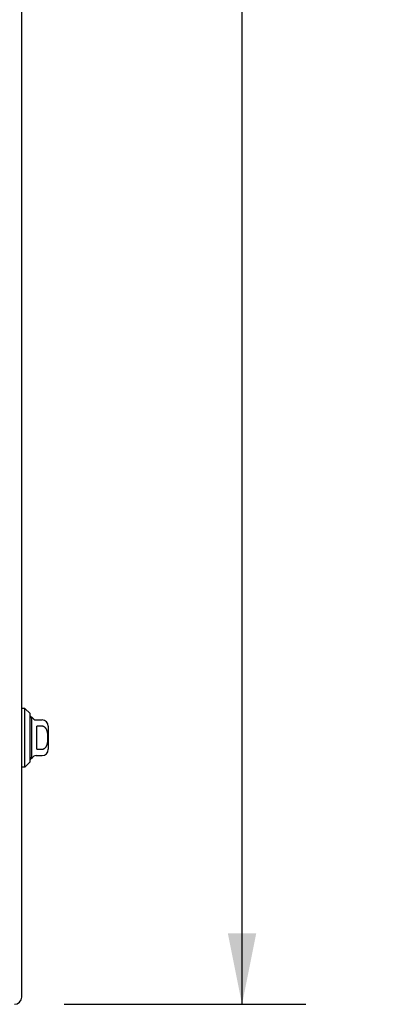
# Model space of a CAD drawing. Header units: inches. Extents: x 0 to 227, y 0 to 147.
# Tile 11 of 256: x 24 to 31, y 36 to 55. Entities that reach past the tile are written whole.
import ezdxf

# ---------------------------------------------------------------- set-up
doc = ezdxf.new("R2010")
doc.units = ezdxf.units.IN
doc.header["$LTSCALE"] = 12.466667
doc.header["$MEASUREMENT"] = 0
doc.layers.get('0').update_dxf_attribs({"linetype": 'CONTINUOUS'})
doc.layers.add('DIMENSIONS', color=7, linetype='CONTINUOUS')
doc.layers.add('LEFTHAND_DOOR_ASSEMBLY', color=7, linetype='CONTINUOUS')
doc.styles.get("Standard").update_dxf_attribs({"font": 'arial.ttf'})
doc.dimstyles.new('DIMSTYLE_1', dxfattribs={"dimtxt": 1, "dimasz": 1.333333, "dimexe": 0.09, "dimexo": 0.07, "dimgap": 0.0375, "dimtad": 0, "dimtih": 1, "dimtoh": 1, "dimzin": 4, "dimdsep": 46, "dimtxsty": 'Standard', "dimblk": '_FILLED', "dimblk1": '_FILLED', "dimblk2": '_FILLED', "dimcen": 0.09, "dimadec": 3, "dimazin": 1, "dimtfac": 1, "dimtdec": 3, "dimtofl": 0, "dimtmove": 0, "dimatfit": 3, "dimldrblk": '_FILLED', "dimfxl": 0, "dimtolj": 1, "dimtzin": 4, "dimarcsym": 0})

# ---------------------------------------------------------------- blocks, each defined once
blk = doc.blocks.new('_FILLED')
at = {"color": 0, "linetype": 'ByBlock'}
blk.add_solid([(0, 0), (-1, 0.2), (-1, -0.2)], dxfattribs=at)
blk = doc.blocks.new('*D8')
at = {"layer": 'DIMENSIONS', "color": 2, "linetype": 'Continuous'}
for p, q in [((24.858, 107.909), (29.395, 107.909)), ((28.195, 107.909), (28.195, 73.803)), ((28.195, 36.409), (28.195, 70.303)), ((24.858, 36.409), (29.395, 36.409))]:
    blk.add_line(p, q, dxfattribs=at)
at = {"layer": 'DIMENSIONS', "color": 2, "linetype": 'Continuous', "xscale": 1.3333333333, "yscale": 1.3333333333, "zscale": 1.3333333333}
for p, rotation in [((28.195, 107.909), 90), ((28.195, 36.409), 270)]:
    blk.add_blockref('_FILLED', p, dxfattribs=dict(at, rotation=rotation))
at = {"layer": 'DIMENSIONS', "color": 2, "linetype": 'Continuous', "insert": (28.195, 73.303), "char_height": 1, "width": 5.11524, "attachment_point": 2, "line_spacing_factor": 0.9}
blk.add_mtext('71.50\\PDOORS', dxfattribs=at)

msp = doc.modelspace()

# ---------------------------------------------------------------- linework, layer by layer
at = {"layer": 'LEFTHAND_DOOR_ASSEMBLY', "color": 3, "linetype": 'Continuous'}
msp.add_line((24.06, 36.544), (24.06, 107.774), dxfattribs=at)
at = {"layer": 'LEFTHAND_DOOR_ASSEMBLY', "color": 7, "linetype": 'Continuous'}
for p, q in [((24.119, 41.96), (24.06, 41.96)), ((24.217, 41.862), (24.119, 41.96)), ((24.119, 40.858), (24.119, 41.96)), ((24.217, 40.957), (24.217, 41.862)), ((24.245, 41.793), (24.245, 41.025)), ((24.33, 41.744), (24.442, 41.744)), ((24.442, 41.625), (24.343, 41.625)), ((24.343, 41.194), (24.343, 41.625)), ((24.56, 41.626), (24.56, 41.193)), ((24.343, 41.194), (24.442, 41.194)), ((24.33, 41.075), (24.442, 41.075)), ((24.119, 40.858), (24.06, 40.858)), ((24.217, 40.957), (24.119, 40.858))]:
    msp.add_line(p, q, dxfattribs=at)
msp.add_lwpolyline([(24.442, 41.194), (24.446, 41.194), (24.451, 41.194), (24.455, 41.195), (24.459, 41.196), (24.464, 41.197), (24.468, 41.198), (24.472, 41.2), (24.476, 41.202), (24.481, 41.204), (24.485, 41.206), (24.489, 41.209), (24.493, 41.212), (24.497, 41.216), (24.501, 41.22), (24.505, 41.224), (24.509, 41.228), (24.513, 41.233), (24.517, 41.238), (24.521, 41.244), (24.524, 41.25), (24.528, 41.257), (24.531, 41.264), (24.534, 41.271), (24.536, 41.279), (24.539, 41.287), (24.541, 41.295), (24.543, 41.303), (24.545, 41.312), (24.547, 41.321), (24.548, 41.33), (24.549, 41.339), (24.551, 41.349), (24.551, 41.359), (24.552, 41.369), (24.553, 41.379), (24.553, 41.389), (24.553, 41.399), (24.553, 41.409), (24.553, 41.419), (24.553, 41.43), (24.553, 41.44), (24.552, 41.45), (24.551, 41.46), (24.551, 41.469), (24.55, 41.479), (24.548, 41.488), (24.547, 41.497), (24.545, 41.506), (24.543, 41.515), (24.541, 41.523), (24.539, 41.532), (24.537, 41.539), (24.534, 41.547), (24.531, 41.555), (24.528, 41.562), (24.524, 41.568), (24.521, 41.574), (24.517, 41.58), (24.513, 41.585), (24.509, 41.59), (24.505, 41.595), (24.501, 41.599), (24.497, 41.603), (24.493, 41.606), (24.489, 41.609), (24.485, 41.612), (24.481, 41.615), (24.476, 41.617), (24.472, 41.619), (24.468, 41.62), (24.464, 41.622), (24.459, 41.623), (24.455, 41.624), (24.451, 41.624), (24.446, 41.625), (24.442, 41.625)], dxfattribs=at)
for centre, radius, start, end in [((24.196, 41.773), 0.0492, 0, 63.8851), ((24.245, 41.773), 0.0197, 30, 90.1146), ((24.33, 41.823), 0.0787, 210, 270), ((24.442, 41.626), 0.118, 0, 90), ((24.442, 41.193), 0.118, 270, 360), ((24.196, 41.045), 0.0492, 296.1149, 360), ((24.245, 41.045), 0.0197, 269.8854, 330), ((24.33, 40.996), 0.0787, 90, 150)]:
    msp.add_arc(centre, radius, start, end, dxfattribs=at)
at = {"layer": 'LEFTHAND_DOOR_ASSEMBLY', "color": 3, "linetype": 'Continuous'}
msp.add_arc((23.925, 36.544), 0.135, 270, 360, dxfattribs=at)

# ---------------------------------------------------------------- dimensions: what is measured, and where the dimension line sits
at = {"layer": 'DIMENSIONS', "color": 2, "linetype": 'Continuous'}
dim = msp.add_linear_dim(base=(28.195, 36.409), p1=(24.788, 107.909), p2=(24.788, 36.409), angle=270, text='<>\\PDOORS', dimstyle='DIMSTYLE_1', dxfattribs=at)
dim.commit()
dim.dimension.update_dxf_attribs({"geometry": '*D8', "text_midpoint": (28.195, 72.053), "dimtype": 160})

doc.saveas('drawing.dxf')
